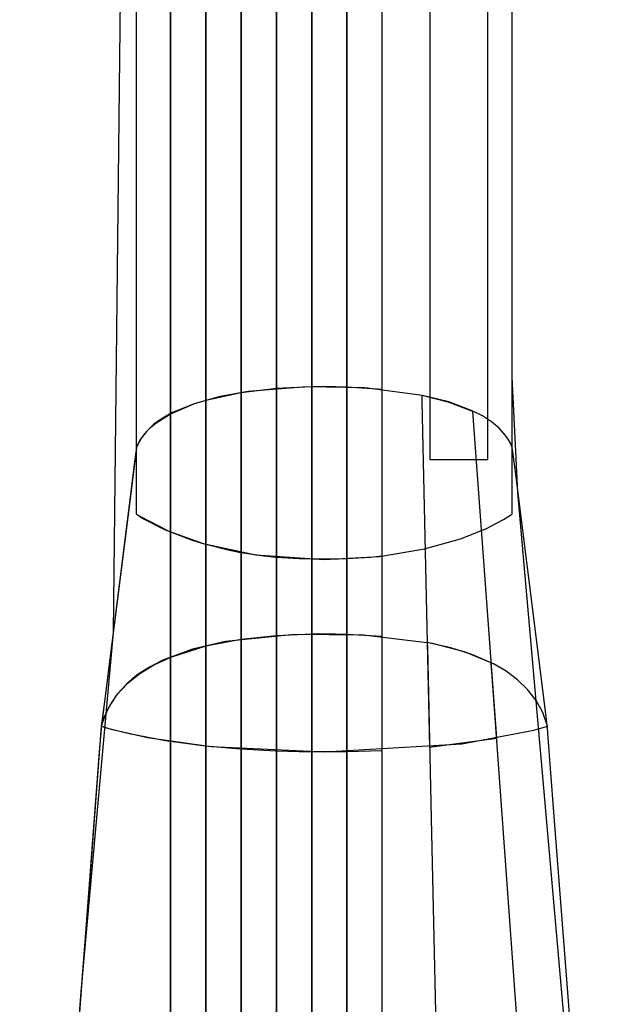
# Model space of a CAD drawing. Extents: x -1.87 to 2.02, y -1.45 to 3.07.
# Tile 56 of 59: x 0.61 to 0.7, y 2.48 to 2.63. Entities that reach past the tile are written whole.
import ezdxf

# ---------------------------------------------------------------- set-up
doc = ezdxf.new("R2010")
doc.units = 0

msp = doc.modelspace()

# ---------------------------------------------------------------- linework, layer by layer
at = {"layer": 'Layer 1', "color": 7, "linetype": 'CONTINUOUS'}
for p, q in [((0.660846, 2.567399), (0.660846, 2.867151)), ((0.685622, 2.573367), (0.685622, 2.862031)), ((0.634401, 2.597622), (0.634401, 2.85631)), ((0.629256, 2.845051), (0.625786, 2.536753)), ((0.629256, 2.844047), (0.629256, 2.555384)), ((0.639693, 2.567592), (0.639693, 2.833454)), ((0.64498, 2.56647), (0.64498, 2.833885)), ((0.650267, 2.565821), (0.650267, 2.834134)), ((0.655555, 2.565573), (0.655555, 2.834246)), ((0.666134, 2.56601), (0.666134, 2.834089)), ((0.634401, 2.820021), (0.634401, 2.561333)), ((0.639693, 2.820693), (0.639693, 2.559572)), ((0.64498, 2.821049), (0.64498, 2.558403)), ((0.650267, 2.821255), (0.650267, 2.557727)), ((0.660846, 2.821339), (0.660846, 2.557533)), ((0.629256, 2.817913), (0.629256, 2.563864)), ((0.655555, 2.798568), (0.655555, 2.612831)), ((0.673252, 2.714952), (0.673252, 2.562739)), ((0.681933, 2.562739), (0.681933, 2.714042)), ((0.685622, 2.575141), (0.685622, 2.704427)), ((0.655555, 2.612831), (0.655555, 2.554316)), ((0.634401, 2.557111), (0.634401, 2.597622)), ((0.686473, 2.557769), (0.685622, 2.575141)), ((0.650267, 2.573345), (0.64498, 2.572719)), ((0.654819, 2.573626), (0.646035, 2.572902)), ((0.655555, 2.573617), (0.650267, 2.573345)), ((0.650267, 2.573345), (0.650267, 2.573345)), ((0.650267, 2.573345), (0.650267, 2.573345)), ((0.650267, 2.573345), (0.650267, 2.573345)), ((0.650267, 2.573345), (0.650267, 2.573345)), ((0.650267, 2.573345), (0.650267, 2.573345)), ((0.650267, 2.573345), (0.650267, 2.573344)), ((0.650267, 2.573344), (0.650267, 2.573345)), ((0.650267, 2.573345), (0.650267, 2.573345)), ((0.650267, 2.573345), (0.650267, 2.573345)), ((0.650267, 2.573345), (0.650267, 2.573345)), ((0.650267, 2.573345), (0.650267, 2.573345)), ((0.650267, 2.573344), (0.650267, 2.573341)), ((0.650267, 2.573342), (0.650267, 2.573344)), ((0.650267, 2.573314), (0.650267, 2.573342)), ((0.650267, 2.573341), (0.650267, 2.573307)), ((0.650267, 2.572929), (0.650267, 2.573314)), ((0.650267, 2.573307), (0.650267, 2.573141)), ((0.663505, 2.57346), (0.654819, 2.573626)), ((0.655557, 2.573617), (0.655555, 2.573617)), ((0.655555, 2.573617), (0.655555, 2.573617)), ((0.655555, 2.573617), (0.655555, 2.573617)), ((0.655555, 2.573617), (0.655555, 2.573617)), ((0.655555, 2.573617), (0.655555, 2.573617)), ((0.655555, 2.573617), (0.655555, 2.573617)), ((0.655555, 2.573617), (0.655555, 2.573617)), ((0.655555, 2.573617), (0.655555, 2.573617)), ((0.655555, 2.573617), (0.655555, 2.573616)), ((0.655555, 2.573616), (0.655555, 2.573617)), ((0.655555, 2.573617), (0.655555, 2.573617)), ((0.655555, 2.573617), (0.655555, 2.573617)), ((0.655555, 2.573617), (0.655555, 2.573617)), ((0.655555, 2.573617), (0.655555, 2.573617)), ((0.655555, 2.573616), (0.655555, 2.573609)), ((0.655555, 2.573614), (0.655555, 2.573616)), ((0.655555, 2.573586), (0.655555, 2.573614)), ((0.655555, 2.573609), (0.655555, 2.573583)), ((0.655555, 2.573198), (0.655555, 2.573586)), ((0.655555, 2.573583), (0.655555, 2.573474)), ((0.655555, 2.573474), (0.655555, 2.572334)), ((0.655562, 2.573617), (0.655557, 2.573617)), ((0.655585, 2.573618), (0.655562, 2.573617)), ((0.655674, 2.57362), (0.655585, 2.573618)), ((0.656032, 2.573631), (0.655674, 2.57362)), ((0.657456, 2.573664), (0.656032, 2.573631)), ((0.660846, 2.573581), (0.657456, 2.573664)), ((0.660846, 2.573581), (0.660846, 2.573581)), ((0.660846, 2.573581), (0.660846, 2.573581)), ((0.660846, 2.573581), (0.660846, 2.573581)), ((0.660846, 2.573581), (0.660846, 2.573581)), ((0.660846, 2.573581), (0.660846, 2.573581)), ((0.660846, 2.573581), (0.660846, 2.57358)), ((0.666133, 2.573231), (0.660846, 2.573581)), ((0.660846, 2.573577), (0.660846, 2.573581)), ((0.660846, 2.573581), (0.660846, 2.573581)), ((0.660846, 2.573581), (0.660846, 2.573581)), ((0.660846, 2.573581), (0.660846, 2.573581)), ((0.660846, 2.573581), (0.660846, 2.573581)), ((0.660846, 2.57358), (0.660846, 2.573577)), ((0.660846, 2.573577), (0.660846, 2.573543)), ((0.660846, 2.573511), (0.660846, 2.573577)), ((0.660846, 2.573543), (0.660846, 2.573376)), ((0.660846, 2.572533), (0.660846, 2.573511)), ((0.660846, 2.573376), (0.660846, 2.572665)), ((0.672162, 2.572339), (0.663505, 2.57346)), ((0.666134, 2.573231), (0.666133, 2.573231)), ((0.666134, 2.57323), (0.666134, 2.573231)), ((0.666134, 2.573231), (0.666134, 2.573231)), ((0.666134, 2.573231), (0.666134, 2.573231)), ((0.666134, 2.573231), (0.666134, 2.573231)), ((0.666134, 2.573228), (0.666134, 2.57323)), ((0.666134, 2.5732), (0.666134, 2.573228)), ((0.685622, 2.556608), (0.685622, 2.573367)), ((0.641831, 2.572144), (0.637961, 2.571085)), ((0.646035, 2.572902), (0.641831, 2.572144)), ((0.64498, 2.572719), (0.64498, 2.572719)), ((0.64498, 2.572719), (0.64498, 2.572719)), ((0.64498, 2.572719), (0.64498, 2.572719)), ((0.64498, 2.572719), (0.64498, 2.572719)), ((0.64498, 2.572719), (0.64498, 2.572719)), ((0.64498, 2.572719), (0.64498, 2.572718)), ((0.64498, 2.572718), (0.64498, 2.572715)), ((0.64498, 2.572715), (0.64498, 2.572682)), ((0.64498, 2.572682), (0.64498, 2.572519)), ((0.64498, 2.572519), (0.64498, 2.571823)), ((0.64498, 2.571823), (0.64498, 2.564931)), ((0.650267, 2.573141), (0.650267, 2.572434)), ((0.650267, 2.56761), (0.650267, 2.572929)), ((0.650267, 2.572434), (0.650267, 2.565422)), ((0.655555, 2.567841), (0.655555, 2.573198)), ((0.655555, 2.572334), (0.655555, 2.559164)), ((0.660846, 2.572665), (0.660846, 2.565612)), ((0.660846, 2.559797), (0.660846, 2.572533)), ((0.666134, 2.572816), (0.666134, 2.5732)), ((0.666134, 2.567514), (0.666134, 2.572816)), ((0.67614, 2.571291), (0.672055, 2.572322)), ((0.672055, 2.572322), (0.672055, 2.572322)), ((0.672055, 2.572322), (0.672055, 2.572322)), ((0.672055, 2.572322), (0.672055, 2.572322)), ((0.672055, 2.572322), (0.672055, 2.572322)), ((0.672055, 2.572322), (0.672055, 2.572321)), ((0.672055, 2.572321), (0.672055, 2.572321)), ((0.672055, 2.572321), (0.672055, 2.572318)), ((0.672055, 2.572318), (0.672056, 2.572285)), ((0.672056, 2.572285), (0.672059, 2.572124)), ((0.672059, 2.572124), (0.672075, 2.571437)), ((0.676119, 2.57135), (0.672162, 2.572339)), ((0.637816, 2.571005), (0.634401, 2.569518)), ((0.637961, 2.571085), (0.634583, 2.569696)), ((0.639693, 2.571593), (0.637816, 2.571005)), ((0.639693, 2.57159), (0.639693, 2.571593)), ((0.639693, 2.571593), (0.639693, 2.571593)), ((0.639693, 2.571593), (0.639693, 2.571593)), ((0.639693, 2.571593), (0.639693, 2.571593)), ((0.639693, 2.571593), (0.639693, 2.571593)), ((0.639693, 2.571593), (0.639693, 2.571593)), ((0.639693, 2.571564), (0.639693, 2.57159)), ((0.639693, 2.571197), (0.639693, 2.571564)), ((0.639693, 2.566124), (0.639693, 2.571197)), ((0.672075, 2.571437), (0.672226, 2.564628)), ((0.679621, 2.570038), (0.676119, 2.57135)), ((0.679732, 2.569908), (0.67614, 2.571291)), ((0.633127, 2.568869), (0.631853, 2.567949)), ((0.634401, 2.569518), (0.632188, 2.568135)), ((0.634583, 2.569696), (0.633127, 2.568869)), ((0.634401, 2.569518), (0.634401, 2.569518)), ((0.634401, 2.569518), (0.634401, 2.569518)), ((0.634401, 2.569518), (0.634401, 2.569518)), ((0.634401, 2.569518), (0.634401, 2.569518)), ((0.634401, 2.569518), (0.634401, 2.569518)), ((0.634401, 2.569518), (0.634401, 2.569518)), ((0.634401, 2.569518), (0.634401, 2.569515)), ((0.634401, 2.569342), (0.634401, 2.569518)), ((0.634401, 2.569518), (0.634401, 2.569518)), ((0.634401, 2.569518), (0.634401, 2.569518)), ((0.634401, 2.569518), (0.634401, 2.569518)), ((0.634401, 2.569518), (0.634401, 2.569518)), ((0.634401, 2.569518), (0.634401, 2.569518)), ((0.634401, 2.569515), (0.634401, 2.569484)), ((0.634401, 2.569484), (0.634401, 2.569334)), ((0.634401, 2.568036), (0.634401, 2.569342)), ((0.634401, 2.569334), (0.634401, 2.568696)), ((0.681152, 2.569251), (0.679621, 2.570038)), ((0.683287, 2.5209), (0.679732, 2.569908)), ((0.68251, 2.568373), (0.681152, 2.569251)), ((0.631256, 2.567358), (0.63046, 2.566518)), ((0.631853, 2.567949), (0.63078, 2.566931)), ((0.632188, 2.568135), (0.631256, 2.567358)), ((0.634401, 2.568696), (0.634401, 2.562364)), ((0.634401, 2.527606), (0.634401, 2.568036)), ((0.639693, 2.553402), (0.639693, 2.567592)), ((0.650267, 2.52202), (0.650267, 2.56761)), ((0.655555, 2.521931), (0.655555, 2.567841)), ((0.660846, 2.549997), (0.660846, 2.567399)), ((0.666134, 2.52207), (0.666134, 2.567514)), ((0.683676, 2.5674), (0.68251, 2.568373)), ((0.68463, 2.566328), (0.683676, 2.5674)), ((0.63046, 2.566518), (0.629814, 2.56561)), ((0.63078, 2.566931), (0.629928, 2.565814)), ((0.639693, 2.522648), (0.639693, 2.566124)), ((0.64498, 2.552197), (0.64498, 2.56647)), ((0.666134, 2.551702), (0.666134, 2.56601)), ((0.685022, 2.565754), (0.68463, 2.566328)), ((0.629277, 2.564417), (0.629167, 2.563547)), ((0.629271, 2.564369), (0.629203, 2.563825)), ((0.629287, 2.564497), (0.629271, 2.564369)), ((0.629288, 2.564501), (0.629277, 2.564417)), ((0.629291, 2.564523), (0.629287, 2.564497)), ((0.62929, 2.564521), (0.629288, 2.564501)), ((0.629291, 2.564525), (0.62929, 2.564521)), ((0.629526, 2.56508), (0.629291, 2.564526)), ((0.629292, 2.564528), (0.629291, 2.564526)), ((0.629291, 2.564526), (0.629291, 2.564526)), ((0.629291, 2.564526), (0.629291, 2.564526)), ((0.629291, 2.564526), (0.629291, 2.564526)), ((0.629291, 2.564526), (0.629291, 2.564526)), ((0.629291, 2.564526), (0.629291, 2.564526)), ((0.629291, 2.564526), (0.629291, 2.564525)), ((0.629291, 2.564526), (0.629291, 2.564526)), ((0.629291, 2.564526), (0.629291, 2.564526)), ((0.629291, 2.564526), (0.629291, 2.564526)), ((0.629291, 2.564526), (0.629291, 2.564526)), ((0.629291, 2.564526), (0.629291, 2.564526)), ((0.629291, 2.564526), (0.629291, 2.564526)), ((0.629291, 2.564526), (0.629291, 2.564523)), ((0.629293, 2.564533), (0.629292, 2.564528)), ((0.629301, 2.564553), (0.629293, 2.564533)), ((0.629316, 2.564592), (0.629301, 2.564553)), ((0.629591, 2.565216), (0.629316, 2.564592)), ((0.629814, 2.56561), (0.629526, 2.56508)), ((0.629928, 2.565814), (0.629591, 2.565216)), ((0.64498, 2.564931), (0.64498, 2.52092)), ((0.650267, 2.5515), (0.650267, 2.565821)), ((0.650267, 2.565422), (0.650267, 2.520645)), ((0.655555, 2.551233), (0.655555, 2.565573)), ((0.660846, 2.565612), (0.660846, 2.520576)), ((0.672226, 2.564628), (0.673228, 2.519558)), ((0.685353, 2.565153), (0.685022, 2.565754)), ((0.685622, 2.564527), (0.685353, 2.565153)), ((0.685622, 2.564526), (0.685622, 2.564527)), ((0.685622, 2.564525), (0.685622, 2.564526)), ((0.685622, 2.564526), (0.685622, 2.564526)), ((0.685622, 2.564526), (0.685622, 2.564526)), ((0.685627, 2.564487), (0.685622, 2.564525)), ((0.685658, 2.564239), (0.685627, 2.564487)), ((0.629167, 2.563547), (0.627898, 2.553486)), ((0.629203, 2.563825), (0.628522, 2.558431)), ((0.629256, 2.563864), (0.629256, 2.554992)), ((0.686034, 2.561259), (0.685658, 2.564239)), ((0.634401, 2.562364), (0.634401, 2.521934)), ((0.673252, 2.562739), (0.677592, 2.562739)), ((0.677592, 2.562739), (0.681933, 2.562739)), ((0.634401, 2.561333), (0.634401, 2.552299)), ((0.689498, 2.533764), (0.686034, 2.561259)), ((0.639693, 2.559572), (0.639693, 2.550453)), ((0.655555, 2.559164), (0.655555, 2.52317)), ((0.660846, 2.523622), (0.660846, 2.559797)), ((0.628522, 2.558431), (0.624175, 2.523986)), ((0.634401, 2.553024), (0.634401, 2.557111)), ((0.64498, 2.558403), (0.64498, 2.549231)), ((0.650267, 2.557727), (0.650267, 2.548524)), ((0.660846, 2.557533), (0.660846, 2.54832)), ((0.699811, 2.40583), (0.686473, 2.557769)), ((0.685622, 2.555003), (0.685622, 2.556608)), ((0.629256, 2.555384), (0.629256, 2.554734)), ((0.629256, 2.554992), (0.629256, 2.554548)), ((0.629256, 2.554734), (0.629256, 2.554582)), ((0.629256, 2.554582), (0.629256, 2.554551)), ((0.629256, 2.554551), (0.629256, 2.554546)), ((0.629256, 2.554548), (0.629256, 2.554546)), ((0.629256, 2.554546), (0.629256, 2.554546)), ((0.629256, 2.554546), (0.629256, 2.554546)), ((0.629256, 2.554546), (0.629256, 2.554546)), ((0.629256, 2.554546), (0.629256, 2.554546)), ((0.629256, 2.554546), (0.629256, 2.554546)), ((0.629256, 2.554546), (0.629256, 2.554546)), ((0.629256, 2.554546), (0.629256, 2.554546)), ((0.629256, 2.554546), (0.629256, 2.554546)), ((0.629256, 2.554546), (0.629256, 2.554546)), ((0.629256, 2.554546), (0.629257, 2.554545)), ((0.629256, 2.554546), (0.629256, 2.554546)), ((0.629256, 2.554546), (0.629256, 2.554546)), ((0.629256, 2.554546), (0.629256, 2.554546)), ((0.629256, 2.554546), (0.629256, 2.554546)), ((0.629256, 2.554546), (0.629256, 2.554546)), ((0.629256, 2.554546), (0.629256, 2.554546)), ((0.629256, 2.554546), (0.629256, 2.554546)), ((0.629256, 2.554546), (0.629256, 2.554546)), ((0.629256, 2.554546), (0.629256, 2.554546)), ((0.629256, 2.554546), (0.629256, 2.554546)), ((0.629256, 2.554546), (0.629261, 2.554542)), ((0.629257, 2.554545), (0.62926, 2.554543)), ((0.62926, 2.554543), (0.629295, 2.554517)), ((0.629261, 2.554542), (0.629283, 2.554527)), ((0.629283, 2.554527), (0.629379, 2.55446)), ((0.629295, 2.554517), (0.629472, 2.554391)), ((0.629379, 2.55446), (0.629782, 2.554198)), ((0.629472, 2.554391), (0.630256, 2.553887)), ((0.629782, 2.554198), (0.634128, 2.551962)), ((0.655555, 2.554316), (0.655555, 2.548854)), ((0.684321, 2.553707), (0.685516, 2.554469)), ((0.685516, 2.554469), (0.685607, 2.554535)), ((0.685607, 2.554535), (0.685621, 2.554546)), ((0.685621, 2.554546), (0.685622, 2.554546)), ((0.685622, 2.55463), (0.685622, 2.555003)), ((0.685622, 2.554555), (0.685622, 2.55463)), ((0.685622, 2.554548), (0.685622, 2.554555)), ((0.685622, 2.554547), (0.685622, 2.554548)), ((0.685622, 2.554546), (0.685622, 2.554547)), ((0.685622, 2.554546), (0.685622, 2.554546)), ((0.685622, 2.554546), (0.685622, 2.554546)), ((0.685622, 2.554546), (0.685622, 2.554546)), ((0.685622, 2.554546), (0.685622, 2.554546)), ((0.685622, 2.554546), (0.685622, 2.554546)), ((0.685622, 2.554546), (0.685622, 2.554546)), ((0.685622, 2.554546), (0.685622, 2.554546)), ((0.627898, 2.553486), (0.624428, 2.525991)), ((0.630256, 2.553887), (0.633571, 2.552171)), ((0.634401, 2.552064), (0.634401, 2.553024)), ((0.639693, 2.550376), (0.639693, 2.553402)), ((0.681771, 2.552382), (0.684321, 2.553707)), ((0.633571, 2.552171), (0.63927, 2.550099)), ((0.634128, 2.551962), (0.634333, 2.551874)), ((0.634333, 2.551874), (0.634385, 2.551852)), ((0.634385, 2.551852), (0.634398, 2.551847)), ((0.634398, 2.551847), (0.634401, 2.551845)), ((0.634401, 2.552299), (0.634401, 2.551848)), ((0.634401, 2.551869), (0.634401, 2.552064)), ((0.634401, 2.551851), (0.634401, 2.551869)), ((0.634401, 2.551847), (0.634401, 2.551851)), ((0.634401, 2.551848), (0.634401, 2.551845)), ((0.634401, 2.551846), (0.634401, 2.551847)), ((0.634401, 2.551845), (0.634401, 2.551846)), ((0.634401, 2.551845), (0.634401, 2.551845)), ((0.634401, 2.551845), (0.634401, 2.551845)), ((0.634401, 2.551845), (0.637643, 2.550624)), ((0.634401, 2.551845), (0.634401, 2.551845)), ((0.634401, 2.551845), (0.634401, 2.551845)), ((0.634401, 2.551845), (0.634401, 2.551845)), ((0.634401, 2.551845), (0.634401, 2.551845)), ((0.64498, 2.549154), (0.64498, 2.552197)), ((0.650267, 2.548446), (0.650267, 2.5515)), ((0.655555, 2.548175), (0.655555, 2.551233)), ((0.666134, 2.548651), (0.666134, 2.551702)), ((0.677836, 2.550807), (0.681771, 2.552382)), ((0.637643, 2.550624), (0.639585, 2.550025)), ((0.63927, 2.550099), (0.647164, 2.548414)), ((0.639585, 2.550025), (0.63965, 2.550007)), ((0.63965, 2.550007), (0.639682, 2.549998)), ((0.639682, 2.549998), (0.639691, 2.549995)), ((0.639691, 2.549995), (0.639693, 2.549995)), ((0.639693, 2.550453), (0.639693, 2.549997)), ((0.639693, 2.550088), (0.639693, 2.550376)), ((0.639693, 2.550017), (0.639693, 2.550088)), ((0.639693, 2.55), (0.639693, 2.550017)), ((0.639693, 2.549996), (0.639693, 2.55)), ((0.639693, 2.549997), (0.639693, 2.549995)), ((0.639693, 2.549995), (0.639693, 2.549996)), ((0.639693, 2.549995), (0.639693, 2.549995)), ((0.639693, 2.549995), (0.639693, 2.549995)), ((0.639693, 2.549995), (0.643027, 2.549159)), ((0.639693, 2.549995), (0.639693, 2.549995)), ((0.660846, 2.548331), (0.660846, 2.549997)), ((0.672489, 2.549294), (0.677836, 2.550807)), ((0.643027, 2.549159), (0.64488, 2.548788)), ((0.64488, 2.548788), (0.64494, 2.548778)), ((0.64494, 2.548778), (0.644971, 2.548772)), ((0.644971, 2.548772), (0.644978, 2.548771)), ((0.644978, 2.548771), (0.64498, 2.54877)), ((0.64498, 2.549231), (0.64498, 2.548773)), ((0.64498, 2.548864), (0.64498, 2.549154)), ((0.64498, 2.548792), (0.64498, 2.548864)), ((0.64498, 2.548775), (0.64498, 2.548792)), ((0.64498, 2.548771), (0.64498, 2.548775)), ((0.64498, 2.548773), (0.64498, 2.548771)), ((0.64498, 2.548771), (0.64498, 2.54877)), ((0.64498, 2.54877), (0.64498, 2.548771)), ((0.64498, 2.548771), (0.64498, 2.548771)), ((0.64498, 2.54877), (0.64498, 2.54877)), ((0.64498, 2.54877), (0.648359, 2.548269)), ((0.647164, 2.548414), (0.657437, 2.547707)), ((0.648359, 2.548269), (0.650172, 2.548071)), ((0.650267, 2.548524), (0.650267, 2.548064)), ((0.650267, 2.548156), (0.650267, 2.548446)), ((0.650267, 2.548084), (0.650267, 2.548156)), ((0.655555, 2.548854), (0.655555, 2.547852)), ((0.655555, 2.547884), (0.655555, 2.548175)), ((0.657437, 2.547707), (0.665699, 2.548156)), ((0.660846, 2.547945), (0.660846, 2.548331)), ((0.660846, 2.54832), (0.660846, 2.54786)), ((0.664386, 2.548084), (0.66605, 2.548256)), ((0.665699, 2.548156), (0.672489, 2.549294)), ((0.66605, 2.548256), (0.6661, 2.548262)), ((0.6661, 2.548262), (0.666126, 2.548266)), ((0.666126, 2.548266), (0.666132, 2.548266)), ((0.666132, 2.548266), (0.666134, 2.548266)), ((0.666134, 2.54836), (0.666134, 2.548651)), ((0.666134, 2.548288), (0.666134, 2.54836)), ((0.666134, 2.548271), (0.666134, 2.548288)), ((0.666134, 2.548267), (0.666134, 2.548271)), ((0.666134, 2.548266), (0.666134, 2.548267)), ((0.666134, 2.548267), (0.666134, 2.548267)), ((0.650172, 2.548071), (0.65023, 2.548065)), ((0.65023, 2.548065), (0.650258, 2.548063)), ((0.650258, 2.548063), (0.650266, 2.548062)), ((0.650266, 2.548062), (0.650267, 2.548062)), ((0.650267, 2.548067), (0.650267, 2.548084)), ((0.650267, 2.548063), (0.650267, 2.548067)), ((0.650267, 2.548064), (0.650267, 2.548062)), ((0.650267, 2.548062), (0.650267, 2.548063)), ((0.650267, 2.548062), (0.650267, 2.548062)), ((0.650267, 2.548062), (0.650267, 2.548062)), ((0.650267, 2.548062), (0.653669, 2.547849)), ((0.650267, 2.548062), (0.650267, 2.548062)), ((0.653669, 2.547849), (0.655461, 2.547793)), ((0.655461, 2.547793), (0.655518, 2.547791)), ((0.655518, 2.547791), (0.655546, 2.54779)), ((0.655546, 2.54779), (0.655553, 2.54779)), ((0.655553, 2.54779), (0.655555, 2.54779)), ((0.655555, 2.547812), (0.655555, 2.547884)), ((0.655555, 2.547852), (0.655555, 2.547793)), ((0.655555, 2.547795), (0.655555, 2.547812)), ((0.655555, 2.547791), (0.655555, 2.547795)), ((0.655555, 2.547793), (0.655555, 2.54779)), ((0.655555, 2.54779), (0.655555, 2.547791)), ((0.655555, 2.54779), (0.655555, 2.54779)), ((0.655555, 2.54779), (0.659633, 2.54779)), ((0.655555, 2.54779), (0.655555, 2.54779)), ((0.659633, 2.54779), (0.660621, 2.547846)), ((0.660621, 2.547846), (0.660746, 2.547852)), ((0.660746, 2.547852), (0.660808, 2.547855)), ((0.660808, 2.547855), (0.66084, 2.547857)), ((0.66084, 2.547857), (0.660844, 2.547857)), ((0.660844, 2.547857), (0.660846, 2.547857)), ((0.660846, 2.547857), (0.664386, 2.548084)), ((0.660846, 2.547867), (0.660846, 2.547945)), ((0.660846, 2.547859), (0.660846, 2.547867)), ((0.660846, 2.54786), (0.660846, 2.547857)), ((0.660846, 2.547858), (0.660846, 2.547859)), ((0.660846, 2.547857), (0.660846, 2.547858)), ((0.660846, 2.547857), (0.660846, 2.547857)), ((0.660846, 2.547857), (0.660846, 2.547857)), ((0.660846, 2.547857), (0.660846, 2.547857)), ((0.660846, 2.547857), (0.660846, 2.547857)), ((0.660846, 2.547857), (0.660846, 2.547857)), ((0.660846, 2.547857), (0.660846, 2.547857)), ((0.660846, 2.547857), (0.660846, 2.547857)), ((0.625786, 2.536753), (0.620973, 2.482859)), ((0.653023, 2.536454), (0.642621, 2.535394)), ((0.655555, 2.536495), (0.650267, 2.536266)), ((0.663322, 2.536387), (0.653023, 2.536454)), ((0.655557, 2.536495), (0.655555, 2.536495)), ((0.655555, 2.536495), (0.655555, 2.536495)), ((0.655555, 2.536495), (0.655555, 2.536495)), ((0.655555, 2.536495), (0.655555, 2.536495)), ((0.655555, 2.536495), (0.655555, 2.536495)), ((0.655555, 2.536495), (0.655555, 2.536495)), ((0.655555, 2.536495), (0.655555, 2.536495)), ((0.655555, 2.536495), (0.655555, 2.536494)), ((0.655555, 2.536494), (0.655555, 2.536495)), ((0.655555, 2.536495), (0.655555, 2.536495)), ((0.655555, 2.536495), (0.655555, 2.536495)), ((0.655555, 2.536495), (0.655555, 2.536495)), ((0.655555, 2.536494), (0.655555, 2.53649)), ((0.655555, 2.536492), (0.655555, 2.536494)), ((0.655555, 2.536484), (0.655555, 2.536492)), ((0.655555, 2.53649), (0.655555, 2.53647)), ((0.655555, 2.536391), (0.655555, 2.536484)), ((0.655555, 2.53647), (0.655555, 2.536382)), ((0.655555, 2.535096), (0.655555, 2.536391)), ((0.655555, 2.536382), (0.655555, 2.536019)), ((0.655562, 2.536495), (0.655557, 2.536495)), ((0.655584, 2.536495), (0.655562, 2.536495)), ((0.655673, 2.536497), (0.655584, 2.536495)), ((0.65603, 2.536505), (0.655673, 2.536497)), ((0.657452, 2.536538), (0.65603, 2.536505)), ((0.660846, 2.536459), (0.657452, 2.536538)), ((0.660846, 2.536459), (0.660846, 2.536459)), ((0.660846, 2.536459), (0.660846, 2.536459)), ((0.660846, 2.536459), (0.660846, 2.536459)), ((0.660846, 2.536459), (0.660846, 2.536459)), ((0.660846, 2.536459), (0.660846, 2.536459)), ((0.660846, 2.536459), (0.660846, 2.536456)), ((0.666133, 2.536152), (0.660846, 2.536459)), ((0.660846, 2.536458), (0.660846, 2.536459)), ((0.660846, 2.536459), (0.660846, 2.536459)), ((0.660846, 2.536459), (0.660846, 2.536459)), ((0.660846, 2.536459), (0.660846, 2.536459)), ((0.660846, 2.536443), (0.660846, 2.536458)), ((0.660846, 2.536456), (0.660846, 2.536445)), ((0.660846, 2.536445), (0.660846, 2.536332)), ((0.660846, 2.536225), (0.660846, 2.536443)), ((0.660846, 2.536332), (0.660846, 2.535774)), ((0.673672, 2.535128), (0.663322, 2.536387)), ((0.642621, 2.535394), (0.637713, 2.534261)), ((0.650267, 2.536266), (0.64498, 2.535715)), ((0.64498, 2.535715), (0.64498, 2.535715)), ((0.64498, 2.535715), (0.64498, 2.535715)), ((0.64498, 2.535715), (0.64498, 2.535715)), ((0.64498, 2.535715), (0.64498, 2.535715)), ((0.64498, 2.535715), (0.64498, 2.535714)), ((0.64498, 2.535714), (0.64498, 2.535712)), ((0.64498, 2.535712), (0.64498, 2.535701)), ((0.64498, 2.535701), (0.64498, 2.535589)), ((0.64498, 2.535589), (0.64498, 2.535033)), ((0.64498, 2.535033), (0.64498, 2.532666)), ((0.650267, 2.536266), (0.650267, 2.536266)), ((0.650267, 2.536266), (0.650267, 2.536266)), ((0.650267, 2.536266), (0.650267, 2.536266)), ((0.650267, 2.536266), (0.650267, 2.536266)), ((0.650267, 2.536266), (0.650267, 2.536266)), ((0.650267, 2.536266), (0.650267, 2.536263)), ((0.650267, 2.536264), (0.650267, 2.536266)), ((0.650267, 2.536266), (0.650267, 2.536266)), ((0.650267, 2.536266), (0.650267, 2.536266)), ((0.650267, 2.536266), (0.650267, 2.536266)), ((0.650267, 2.536266), (0.650267, 2.536266)), ((0.650267, 2.536256), (0.650267, 2.536264)), ((0.650267, 2.536263), (0.650267, 2.536252)), ((0.650267, 2.536162), (0.650267, 2.536256)), ((0.650267, 2.536252), (0.650267, 2.536139)), ((0.650267, 2.53487), (0.650267, 2.536162)), ((0.650267, 2.536139), (0.650267, 2.535582)), ((0.650267, 2.535582), (0.650267, 2.533206)), ((0.650267, 2.517009), (0.650267, 2.53487)), ((0.655555, 2.536019), (0.655555, 2.532212)), ((0.655555, 2.517205), (0.655555, 2.535096)), ((0.660846, 2.532955), (0.660846, 2.536225)), ((0.660846, 2.535774), (0.660846, 2.533395)), ((0.666134, 2.536152), (0.666133, 2.536152)), ((0.666134, 2.53615), (0.666134, 2.536152)), ((0.666134, 2.536152), (0.666134, 2.536152)), ((0.666134, 2.536152), (0.666134, 2.536152)), ((0.666134, 2.536152), (0.666134, 2.536152)), ((0.666134, 2.536141), (0.666134, 2.53615)), ((0.666134, 2.536048), (0.666134, 2.536141)), ((0.666134, 2.534757), (0.666134, 2.536048)), ((0.672878, 2.535266), (0.672878, 2.535266)), ((0.672878, 2.535266), (0.672878, 2.535266)), ((0.672878, 2.535266), (0.672878, 2.535266)), ((0.672878, 2.535266), (0.672878, 2.535266)), ((0.672878, 2.535266), (0.672878, 2.535266)), ((0.672878, 2.535266), (0.672878, 2.535263)), ((0.676404, 2.534467), (0.672878, 2.535266)), ((0.672878, 2.535263), (0.672878, 2.535253)), ((0.672878, 2.535253), (0.67288, 2.53514)), ((0.67288, 2.53514), (0.672893, 2.534587)), ((0.678477, 2.533862), (0.673672, 2.535128)), ((0.637713, 2.534261), (0.633247, 2.532619)), ((0.639693, 2.534711), (0.634401, 2.533015)), ((0.639693, 2.534709), (0.639693, 2.534711)), ((0.639693, 2.534711), (0.639693, 2.534711)), ((0.639693, 2.534711), (0.639693, 2.534711)), ((0.639693, 2.534711), (0.639693, 2.534711)), ((0.639693, 2.534711), (0.639693, 2.534711)), ((0.639693, 2.534701), (0.639693, 2.534709)), ((0.639693, 2.534608), (0.639693, 2.534701)), ((0.639693, 2.53333), (0.639693, 2.534608)), ((0.660846, 2.533395), (0.660846, 2.509819)), ((0.666134, 2.51691), (0.666134, 2.534757)), ((0.672893, 2.534587), (0.672945, 2.532231)), ((0.679561, 2.533471), (0.676404, 2.534467)), ((0.682788, 2.532067), (0.678477, 2.533862)), ((0.682468, 2.532219), (0.679561, 2.533471)), ((0.690766, 2.523703), (0.689498, 2.533764)), ((0.631993, 2.531897), (0.629807, 2.530583)), ((0.633247, 2.532619), (0.631239, 2.531584)), ((0.634401, 2.533014), (0.631993, 2.531897)), ((0.634401, 2.533015), (0.634401, 2.533015)), ((0.634401, 2.533015), (0.634401, 2.533014)), ((0.634401, 2.533014), (0.634401, 2.533015)), ((0.634401, 2.533015), (0.634401, 2.533014)), ((0.634401, 2.533014), (0.634401, 2.533014)), ((0.634401, 2.533014), (0.634401, 2.533014)), ((0.634401, 2.533014), (0.634401, 2.533014)), ((0.634401, 2.533014), (0.634401, 2.533011)), ((0.634401, 2.532372), (0.634401, 2.533014)), ((0.634401, 2.533014), (0.634401, 2.533014)), ((0.634401, 2.533014), (0.634401, 2.533014)), ((0.634401, 2.533014), (0.634401, 2.533014)), ((0.634401, 2.533011), (0.634401, 2.533001)), ((0.634401, 2.533001), (0.634401, 2.53289)), ((0.634401, 2.53289), (0.634401, 2.532345)), ((0.634401, 2.52762), (0.634401, 2.532372)), ((0.634401, 2.532345), (0.634401, 2.530021)), ((0.639693, 2.515658), (0.639693, 2.53333)), ((0.64498, 2.532666), (0.64498, 2.50921)), ((0.650267, 2.533206), (0.650267, 2.509662)), ((0.655555, 2.532212), (0.655555, 2.488225)), ((0.660846, 2.490382), (0.660846, 2.532955)), ((0.672945, 2.532231), (0.673464, 2.508874)), ((0.682468, 2.532217), (0.682468, 2.532219)), ((0.682468, 2.532219), (0.682468, 2.532219)), ((0.682468, 2.532219), (0.682468, 2.532219)), ((0.682468, 2.532219), (0.682468, 2.532219)), ((0.682468, 2.532219), (0.682468, 2.532219)), ((0.682469, 2.532209), (0.682468, 2.532217)), ((0.682476, 2.532119), (0.682469, 2.532209)), ((0.682566, 2.530871), (0.682476, 2.532119)), ((0.684699, 2.530947), (0.682788, 2.532067)), ((0.629411, 2.530392), (0.627788, 2.529035)), ((0.629807, 2.530583), (0.627884, 2.529053)), ((0.631239, 2.531584), (0.629411, 2.530392)), ((0.683817, 2.513628), (0.682566, 2.530871)), ((0.686417, 2.529665), (0.684699, 2.530947)), ((0.627884, 2.529053), (0.626263, 2.527288)), ((0.627788, 2.529035), (0.626391, 2.527501)), ((0.634401, 2.530021), (0.634401, 2.506986)), ((0.687919, 2.528211), (0.686417, 2.529665)), ((0.626391, 2.527501), (0.625244, 2.525782)), ((0.634401, 2.380535), (0.634401, 2.52762)), ((0.634401, 2.521274), (0.634401, 2.527606)), ((0.68918, 2.526576), (0.687919, 2.528211)), ((0.624428, 2.525991), (0.624052, 2.52301)), ((0.625578, 2.526311), (0.624983, 2.525269)), ((0.626263, 2.527288), (0.625578, 2.526311)), ((0.690178, 2.524751), (0.68918, 2.526576)), ((0.625244, 2.525782), (0.624371, 2.523867)), ((0.624983, 2.525269), (0.624484, 2.524158)), ((0.690889, 2.522724), (0.690178, 2.524751)), ((0.624484, 2.524158), (0.624015, 2.522723)), ((0.624052, 2.52301), (0.62402, 2.522763)), ((0.624175, 2.523986), (0.624023, 2.522784)), ((0.624371, 2.523867), (0.624045, 2.522833)), ((0.655555, 2.52317), (0.655555, 2.519268)), ((0.660846, 2.519447), (0.660846, 2.523622)), ((0.690876, 2.522832), (0.690766, 2.523703)), ((0.623983, 2.522293), (0.62372, 2.518853)), ((0.623968, 2.522103), (0.623804, 2.519953)), ((0.624007, 2.522608), (0.623968, 2.522103)), ((0.624008, 2.522621), (0.623983, 2.522293)), ((0.624015, 2.52271), (0.624007, 2.522608)), ((0.624014, 2.522701), (0.624008, 2.522621)), ((0.624015, 2.522719), (0.624014, 2.522701)), ((0.624016, 2.522725), (0.624015, 2.522723)), ((0.624016, 2.522724), (0.624015, 2.522723)), ((0.624015, 2.522723), (0.624015, 2.522723)), ((0.624015, 2.522723), (0.624015, 2.522723)), ((0.624015, 2.522723), (0.624015, 2.522723)), ((0.624015, 2.522723), (0.624015, 2.522723)), ((0.624015, 2.522723), (0.624015, 2.522723)), ((0.624015, 2.522723), (0.624015, 2.522723)), ((0.624015, 2.522723), (0.624016, 2.522723)), ((0.624016, 2.522723), (0.624015, 2.522723)), ((0.624015, 2.522723), (0.624015, 2.522723)), ((0.624015, 2.522723), (0.624015, 2.522723)), ((0.624015, 2.522723), (0.624015, 2.522723)), ((0.624015, 2.522723), (0.624015, 2.522723)), ((0.624015, 2.522723), (0.624015, 2.522723)), ((0.624015, 2.522723), (0.624015, 2.522723)), ((0.624015, 2.522723), (0.624015, 2.522723)), ((0.624015, 2.522723), (0.624016, 2.522723)), ((0.624015, 2.522723), (0.624015, 2.522723)), ((0.624015, 2.522723), (0.624015, 2.522723)), ((0.624015, 2.522723), (0.624015, 2.522723)), ((0.624015, 2.522723), (0.624015, 2.522723)), ((0.624015, 2.522723), (0.624015, 2.522723)), ((0.624015, 2.522723), (0.624015, 2.522719)), ((0.624015, 2.522723), (0.624015, 2.522723)), ((0.624015, 2.522723), (0.624015, 2.522723)), ((0.624015, 2.522723), (0.624015, 2.522723)), ((0.624015, 2.522723), (0.624015, 2.522723)), ((0.624015, 2.522723), (0.624015, 2.522722)), ((0.624015, 2.522722), (0.624015, 2.52272)), ((0.624015, 2.52272), (0.624015, 2.52271)), ((0.624023, 2.522784), (0.624016, 2.522723)), ((0.62402, 2.522763), (0.624016, 2.522724)), ((0.624018, 2.522734), (0.624016, 2.522725)), ((0.624016, 2.522723), (0.624016, 2.522723)), ((0.624016, 2.522723), (0.624016, 2.522723)), ((0.624016, 2.522723), (0.624017, 2.522722)), ((0.624016, 2.522723), (0.624016, 2.522723)), ((0.624016, 2.522723), (0.624017, 2.522723)), ((0.624017, 2.522723), (0.62402, 2.522722)), ((0.624017, 2.522722), (0.624023, 2.52272)), ((0.624027, 2.522767), (0.624018, 2.522734)), ((0.62402, 2.522722), (0.624055, 2.52271)), ((0.624023, 2.52272), (0.624046, 2.522712)), ((0.624045, 2.522833), (0.624027, 2.522767)), ((0.624046, 2.522712), (0.624287, 2.522631)), ((0.624055, 2.52271), (0.624229, 2.522653)), ((0.624229, 2.522653), (0.624996, 2.522421)), ((0.624287, 2.522631), (0.625506, 2.522263)), ((0.624996, 2.522421), (0.628202, 2.52161)), ((0.625506, 2.522263), (0.63094, 2.521015)), ((0.628202, 2.52161), (0.633638, 2.520572)), ((0.634401, 2.521934), (0.634401, 2.520522)), ((0.639693, 2.520328), (0.639693, 2.522648)), ((0.650267, 2.519587), (0.650267, 2.52202)), ((0.655555, 2.519481), (0.655555, 2.521931)), ((0.666134, 2.519644), (0.666134, 2.52207)), ((0.678051, 2.520078), (0.688871, 2.522118)), ((0.688871, 2.522118), (0.690764, 2.52268)), ((0.690764, 2.52268), (0.690882, 2.52272)), ((0.690886, 2.522749), (0.690876, 2.522832)), ((0.690882, 2.52272), (0.690889, 2.522723)), ((0.690889, 2.522729), (0.690886, 2.522749)), ((0.690889, 2.522724), (0.690889, 2.522729)), ((0.690889, 2.522723), (0.690889, 2.522724)), ((0.690889, 2.522723), (0.690889, 2.522724)), ((0.690889, 2.522723), (0.690889, 2.522723)), ((0.690889, 2.522723), (0.690889, 2.522723)), ((0.690889, 2.522723), (0.690889, 2.522723)), ((0.690889, 2.522723), (0.690889, 2.522723)), ((0.690889, 2.522723), (0.690889, 2.522723)), ((0.690889, 2.522723), (0.690889, 2.522723)), ((0.690889, 2.522723), (0.690889, 2.522723)), ((0.690889, 2.522723), (0.690889, 2.522723)), ((0.690889, 2.522723), (0.690889, 2.522723)), ((0.69089, 2.522723), (0.690889, 2.522723)), ((0.690889, 2.522723), (0.690889, 2.522723)), ((0.69089, 2.52272), (0.69089, 2.522723)), ((0.690901, 2.522566), (0.69089, 2.52272)), ((0.690976, 2.521589), (0.690901, 2.522566)), ((0.691875, 2.509814), (0.690976, 2.521589)), ((0.63094, 2.521015), (0.640483, 2.519657)), ((0.633638, 2.520572), (0.634051, 2.520506)), ((0.634051, 2.520506), (0.634261, 2.520473)), ((0.634261, 2.520473), (0.634367, 2.520457)), ((0.634367, 2.520457), (0.634394, 2.520453)), ((0.634394, 2.520453), (0.6344, 2.520452)), ((0.6344, 2.520452), (0.634401, 2.520452)), ((0.634401, 2.520636), (0.634401, 2.521274)), ((0.634401, 2.520486), (0.634401, 2.520636)), ((0.634401, 2.520522), (0.634401, 2.520452)), ((0.634401, 2.520455), (0.634401, 2.520486)), ((0.634401, 2.520452), (0.634401, 2.520455)), ((0.634401, 2.520452), (0.634401, 2.520452)), ((0.634401, 2.520452), (0.634401, 2.520452)), ((0.634401, 2.520452), (0.634401, 2.520452)), ((0.634401, 2.520452), (0.637741, 2.519995)), ((0.634401, 2.520452), (0.634401, 2.520452)), ((0.634401, 2.520452), (0.634401, 2.520452)), ((0.634401, 2.520452), (0.634401, 2.520452)), ((0.634401, 2.520452), (0.634401, 2.520452)), ((0.634401, 2.520452), (0.634401, 2.520452)), ((0.634401, 2.520452), (0.634401, 2.520452)), ((0.639693, 2.519833), (0.639693, 2.520328)), ((0.64498, 2.52092), (0.64498, 2.519383)), ((0.650267, 2.520645), (0.650267, 2.519081)), ((0.657452, 2.518853), (0.678051, 2.520078)), ((0.660846, 2.520576), (0.660846, 2.519003)), ((0.673228, 2.519558), (0.683287, 2.5209)), ((0.62372, 2.518853), (0.620686, 2.479105)), ((0.623804, 2.519953), (0.622177, 2.498642)), ((0.637741, 2.519995), (0.639593, 2.519781)), ((0.639593, 2.519781), (0.639653, 2.519775)), ((0.639653, 2.519775), (0.639683, 2.519771)), ((0.639683, 2.519771), (0.639691, 2.519771)), ((0.639691, 2.519771), (0.639693, 2.51977)), ((0.639693, 2.519786), (0.639693, 2.519833)), ((0.639693, 2.519774), (0.639693, 2.519786)), ((0.639693, 2.519771), (0.639693, 2.519774)), ((0.639693, 2.51977), (0.639693, 2.519771)), ((0.639693, 2.519771), (0.639693, 2.519771)), ((0.639693, 2.51977), (0.639693, 2.51977)), ((0.640483, 2.519657), (0.657452, 2.518853)), ((0.64498, 2.519383), (0.64498, 2.519306)), ((0.64498, 2.519306), (0.64498, 2.519306)), ((0.64498, 2.519306), (0.64498, 2.519306)), ((0.64498, 2.519306), (0.64498, 2.519306)), ((0.64498, 2.519306), (0.648368, 2.519092)), ((0.648368, 2.519092), (0.650171, 2.519007)), ((0.650171, 2.519007), (0.650229, 2.519004)), ((0.650229, 2.519004), (0.650258, 2.519003)), ((0.650258, 2.519003), (0.650266, 2.519003)), ((0.650266, 2.519003), (0.650267, 2.519003)), ((0.650267, 2.519068), (0.650267, 2.519587)), ((0.650267, 2.519081), (0.650267, 2.519003)), ((0.650267, 2.519019), (0.650267, 2.519068)), ((0.650267, 2.519006), (0.650267, 2.519019)), ((0.650267, 2.519004), (0.650267, 2.519006)), ((0.650267, 2.519003), (0.650267, 2.519004)), ((0.650267, 2.519003), (0.650267, 2.519003)), ((0.650267, 2.519003), (0.650267, 2.519003)), ((0.650267, 2.519003), (0.650267, 2.519003)), ((0.650267, 2.519003), (0.653681, 2.518917)), ((0.650267, 2.519003), (0.650267, 2.519003)), ((0.650267, 2.519003), (0.650267, 2.519003)), ((0.653681, 2.518917), (0.655462, 2.518893)), ((0.655462, 2.518893), (0.655518, 2.518893)), ((0.655518, 2.518893), (0.655546, 2.518893)), ((0.655546, 2.518893), (0.655553, 2.518892)), ((0.655553, 2.518892), (0.655555, 2.518892)), ((0.655555, 2.518958), (0.655555, 2.519481)), ((0.655555, 2.519268), (0.655555, 2.518945)), ((0.655555, 2.518909), (0.655555, 2.518958)), ((0.655555, 2.518945), (0.655555, 2.518894)), ((0.655555, 2.518892), (0.66073, 2.518922)), ((0.655555, 2.518896), (0.655555, 2.518909)), ((0.655555, 2.518893), (0.655555, 2.518896)), ((0.655555, 2.518894), (0.655555, 2.518893)), ((0.655555, 2.518893), (0.655555, 2.518892)), ((0.655555, 2.518892), (0.655555, 2.518893)), ((0.655555, 2.518893), (0.655555, 2.518893)), ((0.655555, 2.518892), (0.655555, 2.518892)), ((0.655555, 2.518892), (0.655555, 2.518892)), ((0.655555, 2.518892), (0.655555, 2.518892)), ((0.66073, 2.518922), (0.660839, 2.518924)), ((0.660839, 2.518924), (0.660846, 2.518924)), ((0.660846, 2.51904), (0.660846, 2.519447)), ((0.660846, 2.518946), (0.660846, 2.51904)), ((0.660846, 2.519003), (0.660846, 2.518924)), ((0.660846, 2.518924), (0.664375, 2.518998)), ((0.660846, 2.518926), (0.660846, 2.518946)), ((0.660846, 2.518925), (0.660846, 2.518926)), ((0.660846, 2.518924), (0.660846, 2.518925)), ((0.660846, 2.518924), (0.660846, 2.518924)), ((0.660846, 2.518924), (0.660846, 2.518924)), ((0.660846, 2.518924), (0.660846, 2.518924)), ((0.660846, 2.518924), (0.660846, 2.518924)), ((0.660846, 2.518924), (0.660846, 2.518924)), ((0.660846, 2.518924), (0.660846, 2.518924)), ((0.660846, 2.518924), (0.660846, 2.518924)), ((0.660846, 2.518924), (0.660846, 2.518924)), ((0.660846, 2.518924), (0.660846, 2.518924)), ((0.664375, 2.518998), (0.66605, 2.519058)), ((0.66605, 2.519058), (0.6661, 2.51906)), ((0.6661, 2.51906), (0.666126, 2.519061)), ((0.666126, 2.519061), (0.666132, 2.519062)), ((0.666132, 2.519062), (0.666134, 2.519062)), ((0.666134, 2.519127), (0.666134, 2.519644)), ((0.666134, 2.519078), (0.666134, 2.519127)), ((0.666134, 2.519065), (0.666134, 2.519078)), ((0.666134, 2.519063), (0.666134, 2.519065)), ((0.666134, 2.519062), (0.666134, 2.519063)), ((0.666134, 2.519062), (0.666134, 2.519062)), ((0.666134, 2.519062), (0.666134, 2.519062)), ((0.655555, 2.363876), (0.655555, 2.517205)), ((0.639693, 2.364204), (0.639693, 2.515658)), ((0.650267, 2.363938), (0.650267, 2.517009)), ((0.666134, 2.363953), (0.666134, 2.51691)), ((0.694538, 2.365847), (0.683817, 2.513628)), ((0.660846, 2.509819), (0.660846, 2.359272)), ((0.700163, 2.401188), (0.691875, 2.509814)), ((0.64498, 2.50921), (0.64498, 2.359425)), ((0.650267, 2.509662), (0.650267, 2.35932)), ((0.673464, 2.508874), (0.67678, 2.359729)), ((0.634401, 2.506986), (0.634401, 2.359901)), ((0.622177, 2.498642), (0.61179, 2.362561)), ((0.660846, 2.369455), (0.660846, 2.490382)), ((0.655555, 2.488225), (0.655555, 2.368013)), ((0.620973, 2.482859), (0.615217, 2.407452))]:
    msp.add_line(p, q, dxfattribs=at)
at = {"layer": 'Layer 1', "color": 8, "linetype": 'CONTINUOUS'}
for p, q in [((0.64498, 2.572719), (0.639693, 2.571593)), ((0.64498, 2.572716), (0.64498, 2.572719)), ((0.64498, 2.572719), (0.64498, 2.572719)), ((0.64498, 2.572719), (0.64498, 2.572719)), ((0.64498, 2.572719), (0.64498, 2.572719)), ((0.64498, 2.572719), (0.64498, 2.572719)), ((0.64498, 2.572719), (0.64498, 2.572719)), ((0.64498, 2.572689), (0.64498, 2.572716)), ((0.64498, 2.57231), (0.64498, 2.572689)), ((0.64498, 2.567082), (0.64498, 2.57231)), ((0.639693, 2.571593), (0.639693, 2.571593)), ((0.639693, 2.571593), (0.639693, 2.571593)), ((0.639693, 2.571593), (0.639693, 2.571593)), ((0.639693, 2.571593), (0.639693, 2.571593)), ((0.639693, 2.571593), (0.639693, 2.571593)), ((0.639693, 2.571593), (0.639693, 2.571592)), ((0.639693, 2.571592), (0.639693, 2.571589)), ((0.639693, 2.571589), (0.639693, 2.571557)), ((0.639693, 2.571557), (0.639693, 2.571399)), ((0.639693, 2.571399), (0.639693, 2.570724)), ((0.639693, 2.570724), (0.639693, 2.564037)), ((0.64498, 2.522272), (0.64498, 2.567082)), ((0.639693, 2.564037), (0.639693, 2.521337)), ((0.64498, 2.535715), (0.639693, 2.534711)), ((0.64498, 2.535713), (0.64498, 2.535715)), ((0.64498, 2.535715), (0.64498, 2.535715)), ((0.64498, 2.535715), (0.64498, 2.535715)), ((0.64498, 2.535715), (0.64498, 2.535715)), ((0.64498, 2.535715), (0.64498, 2.535715)), ((0.64498, 2.535704), (0.64498, 2.535713)), ((0.64498, 2.535612), (0.64498, 2.535704)), ((0.64498, 2.534324), (0.64498, 2.535612)), ((0.639693, 2.534711), (0.639693, 2.534711)), ((0.639693, 2.534711), (0.639693, 2.534711)), ((0.639693, 2.534711), (0.639693, 2.534711)), ((0.639693, 2.534711), (0.639693, 2.534711)), ((0.639693, 2.534711), (0.639693, 2.534711)), ((0.639693, 2.534711), (0.639693, 2.534708)), ((0.639693, 2.534708), (0.639693, 2.534697)), ((0.639693, 2.534697), (0.639693, 2.534586)), ((0.639693, 2.534586), (0.639693, 2.534034)), ((0.639693, 2.534034), (0.639693, 2.531684)), ((0.64498, 2.51653), (0.64498, 2.534324)), ((0.639693, 2.531684), (0.639693, 2.508388)), ((0.64498, 2.51988), (0.64498, 2.522272)), ((0.639693, 2.521337), (0.639693, 2.519845)), ((0.639693, 2.519845), (0.639693, 2.519771)), ((0.639693, 2.519771), (0.639693, 2.51977)), ((0.639693, 2.51977), (0.639693, 2.51977)), ((0.639693, 2.51977), (0.639693, 2.51977)), ((0.639693, 2.51977), (0.643066, 2.519451)), ((0.643066, 2.519451), (0.644883, 2.519313)), ((0.644883, 2.519313), (0.644942, 2.519309)), ((0.644942, 2.519309), (0.644971, 2.519306)), ((0.644971, 2.519306), (0.644978, 2.519306)), ((0.644978, 2.519306), (0.64498, 2.519306)), ((0.64498, 2.51937), (0.64498, 2.51988)), ((0.64498, 2.519322), (0.64498, 2.51937)), ((0.64498, 2.51931), (0.64498, 2.519322)), ((0.64498, 2.519307), (0.64498, 2.51931)), ((0.64498, 2.519306), (0.64498, 2.519307)), ((0.64498, 2.519306), (0.64498, 2.519306)), ((0.64498, 2.519306), (0.64498, 2.519306)), ((0.64498, 2.364026), (0.64498, 2.51653)), ((0.639693, 2.508388), (0.639693, 2.359636))]:
    msp.add_line(p, q, dxfattribs=at)

doc.saveas('drawing.dxf')
